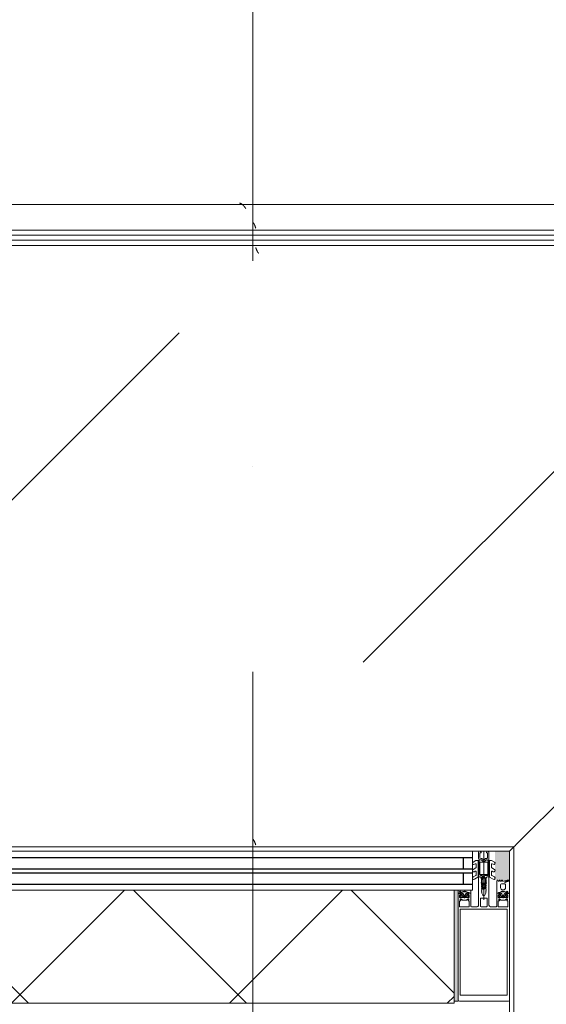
# Model space of a CAD drawing. Header units: millimetres. Extents: x -5460 to 47962, y 30005 to 103451.
# Tile 174 of 192: x 36751 to 37264, y 49682 to 50641. Entities that reach past the tile are written whole.
import ezdxf

# ---------------------------------------------------------------- set-up
doc = ezdxf.new("R2010")
doc.units = ezdxf.units.MM
doc.linetypes.add('4_ Штрихпунктир_ 10 х 2 мм', pattern=[1400, 1000, -200, 0, -200])
for name, color, linetype, lineweight in [('A-DETL-GENF-OTLN', 7, 'Continuous', 9), ('A-GLAZ-CURT-MCUT', 7, 'Continuous', 9), ('A-GLAZ-CURT-OTLN', 7, 'Continuous', 9), ('A-GLAZ-CWMG-OTLN', 7, 'Continuous', 9), ('M-EQPM-____-OTLN', 7, 'Continuous', 9), ('S-GRID-____-OTLN', 7, 'Continuous', 9)]:
    doc.layers.add(name, color=color, linetype=linetype, lineweight=lineweight)
pattern_1 = [(315, (49080, -34250), (1000, 0), [50, -1364.214]), (315, (48580, -34250), (1000, 0), [50, -1364.214]), (315, (48580, -34750), (1000, 0), [50, -1364.214]), (315, (49294.64, -34964.64), (1000, 0), [403.55, -1010.664]), (315, (48794.64, -34964.64), (1000, 0), [403.55, -1010.664]), (315, (49294.64, -34464.64), (1000, 0), [403.55, -1010.664]), (315, (48794.64, -34464.64), (1000, 0), [453.55, -960.664])]
pattern_2 = [(45, (34880, 48450), (0, 1000), [50, -1364.214]), (45, (34880, 47950), (0, 1000), [50, -1364.214]), (45, (35380, 47950), (0, 1000), [50, -1364.214]), (45, (35594.64, 48664.64), (0, 1000), [403.55, -1010.664]), (45, (35594.64, 48164.64), (0, 1000), [403.55, -1010.664]), (45, (35094.64, 48664.64), (0, 1000), [403.55, -1010.664]), (45, (35094.64, 48164.64), (0, 1000), [453.55, -960.664])]

# ---------------------------------------------------------------- blocks, each defined once
blk = doc.blocks.new('Rectangular Mullion - HI_CovCap-20mm_Mull-105mm-V506-ВКК_01_К1_З_ЭОМ_кабель_')
at = {"layer": 'A-DETL-GENF-OTLN', "color": 253, "true_color": 0xaaaaaa}
for p, q in [((-25, 144.5), (-25, 130.68)), ((23.5, 146), (-23.5, 146)), ((-25, 136), (-25, 59.4)), ((-22.9, 135.44), (-22.9, 59.4)), ((22.9, 136), (22.9, 59.4)), ((-12.6, 53.5), (-12.6, 41.4)), ((-5, 25.5), (-5, 52.5)), ((-3.2, 46.1), (-3.2, 53.5)), ((-2.7, 54), (2.7, 54)), ((3.2, 53.5), (3.2, 46.1)), ((5, 52.5), (5, 25.5)), ((12.6, 41.4), (12.6, 53.5)), ((-22.3, 40.8), (-22.9, 40.8)), ((-22.9, 40.2), (-21.62, 40.2)), ((-21.76, 44.51), (-22.58, 43.54)), ((-22.27, 39.59), (-22.55, 39.1)), ((-22.24, 46.35), (-21.18, 47.41)), ((-21.2, 42.9), (-21.2, 41.7)), ((-21.07, 39.62), (-21.08, 39.77)), ((-19.5, 43.4), (-20.7, 43.4)), ((-20.7, 41.2), (-20.42, 41.2)), ((-20.48, 39.51), (-20.66, 39.4)), ((-20.47, 47.7), (-17.13, 47.7)), ((-20.16, 41.35), (-19.24, 42.95)), ((-19.97, 39.2), (-20.02, 39.33)), ((-17.65, 44), (-19.95, 44)), ((-19.33, 39.22), (-19.48, 39.08)), ((-18.77, 39.04), (-18.85, 39.17)), ((-18.36, 42.95), (-17.44, 41.35)), ((-18.16, 39.23), (-18.26, 39.06)), ((-16.9, 43.4), (-18.1, 43.4)), ((-17.56, 39.21), (-17.67, 39.31)), ((-17.18, 41.2), (-16.9, 41.2)), ((-17.02, 39.56), (-17.07, 39.36)), ((-16.46, 39.68), (-16.59, 39.75)), ((-16.42, 47.41), (-15.36, 46.35)), ((-16.4, 41.7), (-16.4, 42.9)), ((-15.02, 43.54), (-15.84, 44.51)), ((-14.64, 40.8), (-15.29, 40.8)), ((2.7, 45.6), (-2.7, 45.6)), ((0, 47.27), (0, 0)), ((14.64, 40.8), (15.29, 40.8)), ((15.02, 43.54), (15.84, 44.51)), ((15.36, 46.35), (16.42, 47.41)), ((16.4, 41.7), (16.4, 42.9)), ((16.46, 39.68), (16.59, 39.75)), ((16.9, 43.4), (18.1, 43.4)), ((17.18, 41.2), (16.9, 41.2)), ((17.02, 39.56), (17.07, 39.36)), ((17.13, 47.7), (20.47, 47.7)), ((18.36, 42.95), (17.44, 41.35)), ((17.56, 39.21), (17.67, 39.31)), ((17.65, 44), (19.95, 44)), ((18.16, 39.23), (18.26, 39.06)), ((18.77, 39.04), (18.85, 39.17)), ((20.16, 41.35), (19.24, 42.95)), ((19.33, 39.22), (19.48, 39.08)), ((19.5, 43.4), (20.7, 43.4)), ((19.97, 39.2), (20.02, 39.33)), ((20.7, 41.2), (20.42, 41.2)), ((20.48, 39.51), (20.66, 39.4)), ((21.07, 39.62), (21.08, 39.77)), ((21.18, 47.41), (22.24, 46.35)), ((21.2, 42.9), (21.2, 41.7)), ((22.9, 40.2), (21.62, 40.2)), ((21.76, 44.51), (22.58, 43.54)), ((22.27, 39.59), (22.55, 39.1)), ((22.3, 40.8), (22.9, 40.8)), ((23.5, 40.8), (25, 40.8)), ((-2.24, 31), (-2.45, 30.87)), ((-2.45, 30.53), (-2.25, 30.41)), ((-1.89, 34.49), (-2.1, 32.75)), ((-0.87, 36.5), (-1.7, 35.06)), ((-1.33, 33.68), (-1.33, 33.78)), ((-1.25, 31.1), (0.74, 31.1)), ((-1.12, 34.47), (-0.43, 35.65)), ((-0.6, 32.5), (-0.6, 32.42)), ((0.84, 33), (-0.1, 33)), ((0.43, 35.65), (1.12, 34.47)), ((0.6, 32.3), (0.93, 32.3)), ((1.02, 31.78), (0.74, 32.06)), ((1.7, 35.06), (0.87, 36.5)), ((1.33, 33.78), (1.33, 33.68)), ((2.1, 32.75), (1.89, 34.49)), ((2.45, 30.87), (2.24, 31)), ((2.25, 30.41), (2.45, 30.53)), ((14.04, 28.99), (13.55, 28.15)), ((15.24, 28.15), (14.75, 28.99)), ((16.25, 28.99), (15.76, 28.15)), ((16.4, 35.6), (16.4, 32.6)), ((17.44, 28.15), (16.96, 28.99)), ((17.4, 31.6), (20.2, 31.6)), ((18.43, 28.95), (17.96, 28.15)), ((19.2, 37.6), (18.4, 37.6)), ((23.1, 29.29), (20.89, 30.27)), ((21.2, 32.6), (21.2, 35.6)), ((24.8, 29.2), (23.51, 29.2)), ((23.55, 28.9), (24.16, 28.9)), ((-7.75, 23.52), (-10.33, 25.01)), ((-9.07, 27.17), (-5.65, 25.19)), ((-9.07, 19.88), (-8.25, 19.41)), ((-7.5, 19.84), (-7.5, 23.08)), ((-5.4, 9.3), (-5.4, 24.76)), ((-3.5, 25), (-4.5, 25)), ((-3.9, 22), (-3.9, 11)), ((-3.4, 22.5), (3.4, 22.5)), ((-3.3, 23.5), (-1.9, 23.5)), ((-1.7, 23.7), (-1.7, 24.9)), ((-1.4, 24.49), (-1.4, 23.99)), ((-1.1, 23.82), (-0.5, 24.17)), ((0.3, 26.2), (-1.09, 26.2)), ((0.43, 25), (0.2, 25)), ((0.34, 25.28), (0.58, 25.52)), ((0.5, 24.17), (1.42, 23.63)), ((1.92, 23.5), (3.3, 23.5)), ((4.5, 25), (3.5, 25)), ((3.9, 11), (3.9, 22)), ((4.3, 22.5), (4.3, 9.4)), ((5.4, 24.76), (5.4, 9.3)), ((5.65, 25.19), (9.07, 27.17)), ((7.5, 23.08), (7.5, 19.84)), ((10.33, 25.01), (7.75, 23.52)), ((8.25, 19.41), (9.07, 19.88)), ((24.56, 28), (23.89, 28)), ((24.76, 28.3), (24.76, 28.2)), ((-7.75, 16.23), (-10.41, 17.77)), ((-7.62, 8.87), (-10.41, 10.48)), ((-9.07, 12.6), (-8.25, 12.12)), ((-7.5, 12.55), (-7.5, 15.8)), ((3.4, 10.5), (-3.4, 10.5)), ((7.5, 15.8), (7.5, 12.55)), ((10.41, 10.48), (7.62, 8.87)), ((10.41, 17.77), (7.75, 16.23)), ((8.25, 12.12), (9.07, 12.6)), ((-5.9, 8.8), (-7.37, 8.8)), ((-5, 1), (-5, 6.7)), ((-2.71, 8.4), (-4.02, 8.4)), ((-3.7, 1.7), (-3.7, 6)), ((-2.7, 7), (-2.13, 7)), ((-1.7, 9), (-2, 8.69)), ((-1.42, 7.29), (-0.71, 8.01)), ((0.71, 8.01), (1.42, 7.29)), ((2, 8.69), (1.7, 9)), ((2.13, 7), (2.7, 7)), ((3.3, 8.4), (2.71, 8.4)), ((3.7, 6), (3.7, 1.7)), ((7.37, 8.8), (5.9, 8.8))]:
    blk.add_line(p, q, dxfattribs=at)
at = {"layer": 'A-DETL-GENF-OTLN', "color": 253, "true_color": 0xaaaaaa, "flags": 128}
for points in [[(22.9, 130.68), (22.9, 140.2), (-22.9, 140.2), (-22.9, 130.68)], [(-19.05, 45.1), (-23.5, 45.1), (-23.5, 42.4), (-22.3, 42.4), (-22.3, 41.8), (-23.1, 41), (-25, 41), (-25, 57.79), (-25, 61)], [(22.9, 61), (22.9, 57.79), (22.9, 56.3), (11.2, 56.3), (-11.2, 56.3), (-22.9, 56.3), (-22.9, 57.79), (-22.9, 61)], [(-19.05, 54), (-23.5, 54), (-23.5, 48.3), (-22.3, 48.3), (-22.3, 47.7), (-22.95, 47.05)], [(-14.65, 47.05), (-15.3, 47.7), (-15.3, 48.3), (-14.1, 48.3), (-14.1, 54), (-18.55, 54)], [(-6.5, 54), (-11.2, 54), (-12.1, 54)], [(12.1, 54), (11.2, 54), (6.5, 54)], [(18.55, 54), (14.1, 54), (14.1, 48.3), (15.3, 48.3), (15.3, 47.7), (14.65, 47.05)], [(22.95, 47.05), (22.3, 47.7), (22.3, 48.3), (23.5, 48.3), (23.5, 54), (19.05, 54)], [(-23.5, 40.8), (-25, 40.8), (-25, 38)], [(-22.5, 43.09), (-22, 42.8), (-22, 42.67)], [(-13.1, 40.9), (-14.4, 40.9), (-15.3, 41.8), (-15.3, 42.4), (-14.1, 42.4), (-14.1, 45.1), (-18.55, 45.1)], [(-16.05, 40.2), (-14.75, 40.1), (-16.02, 40.1), (-16.02, 39.94)], [(-15.6, 42.67), (-15.6, 42.8), (-15.1, 43.09)], [(-12.6, 38), (-12.6, 40.8), (-13.95, 40.8)], [(-0.87, 42.8), (-2, 40.84), (-2, 39.84), (-2.5, 39.55), (-2, 39.26), (-2, 38.04), (-2.5, 37.75), (-2, 37.46), (-2, 36.24), (-2.5, 35.95), (-2, 35.66), (-2, 34.44), (-2.5, 34.15), (-2, 33.86), (-2, 32.64), (-2.5, 32.35), (-2, 32.06), (-2, 30.84), (-2.5, 30.55), (-2, 30.26), (-2, 29.04), (-2.5, 28.75), (-2, 28.46), (-2, 27.24), (-2.5, 26.95), (-2.5, 26)], [(2.5, 26), (2, 26.29), (2, 27.51), (2.5, 27.8), (2, 28.09), (2, 29.31), (2.5, 29.6), (2, 29.89), (2, 31.11), (2.5, 31.4), (2, 31.69), (2, 32.91), (2.5, 33.2), (2, 33.49), (2, 34.71), (2.5, 35), (2, 35.29), (2, 36.51), (2.5, 36.8), (2, 37.09), (2, 38.31), (2.5, 38.6), (2, 38.89), (2, 40.84), (0.87, 42.8)], [(13.03, 28.15), (12.6, 28.9), (12.6, 40.8), (13.95, 40.8)], [(18.55, 45.1), (14.1, 45.1), (14.1, 42.4), (15.3, 42.4), (15.3, 41.8), (14.4, 40.9), (13.1, 40.9)], [(16.05, 40.2), (14.75, 40.1), (16.02, 40.1), (16.02, 39.94)], [(15.6, 42.67), (15.6, 42.8), (15.1, 43.09)], [(25, 41), (23.1, 41), (22.3, 41.8), (22.3, 42.4), (23.5, 42.4), (23.5, 45.1), (19.05, 45.1)], [(22.5, 43.09), (22, 42.8), (22, 42.67)], [(-0.35, 31.99), (0.1, 31.73), (-1.23, 31.6)], [(0.4, 31.8), (0.4, 31.9), (0.4, 32.1)], [(-3.41, 25), (-5, 25), (-5, 9.1)], [(-4.51, 8.95), (-4.3, 11), (-4.3, 22.5)], [(-1.55, 25.25), (-1.17, 25.64), (-0.2, 25.7), (-0.42, 25.6), (-1.25, 24.85)], [(-0.1, 25.3), (-0.1, 25.4), (0, 25.42)], [(5, 1), (5, 25), (3.41, 25)], [(-2.65, 1), (-2.65, 1.4), (-3.4, 1.4)], [(3.4, 1.4), (2.65, 1.4), (2.65, 1)]]:
    blk.add_lwpolyline(points, dxfattribs=at)
blk.add_lwpolyline([(0, 37), (0, 35.9)], close=True, dxfattribs=at)
at = {"layer": 'A-DETL-GENF-OTLN', "color": 253, "true_color": 0xaaaaaa}
for centre, radius, start, end in [((-23.5, 144.5), 1.5, 90, 180), ((23.5, 144.5), 1.5, 360, 90), ((-18.8, 53.94), 0.256, 12.68038, 167.31962), ((-12.1, 53.5), 0.5, 90, 180), ((-6.5, 52.5), 1.5, 360, 90), ((-2.7, 53.5), 0.5, 90, 180), ((2.7, 53.5), 0.5, 0, 90), ((6.5, 52.5), 1.5, 90, 180), ((12.1, 53.5), 0.5, 0, 90), ((18.8, 53.94), 0.256, 12.68038, 167.31962), ((-22.9, 39.55), 0.65, 90, 270), ((-23.2, 40.8), 0.3, 180, 0), ((-22.59, 46.7), 0.5, 135, 315), ((-22.9, 39.3), 0.4, 269.99999, 330.00626), ((-22.35, 43.35), 0.3, 140.01031, 239.99507), ((-22.3, 41.1), 0.3, 270.90521, 359.98148), ((-21.41, 39.09), 1, 90.82716, 149.99773), ((-18.96, 41.89), 3.14, 165.49788, 194.50212), ((-21.15, 44), 0.8, 22.61561, 140.00332), ((-21.62, 39.7), 0.5, 54.92212, 90), ((-21.42, 39.75), 0.339, 3.00251, 90.82171), ((-18.8, 43.71), 4.4, 234.92212, 305.84121), ((-20.7, 42.9), 0.5, 89.98992, 180.01008), ((-20.7, 41.7), 0.5, 179.98974, 270.01026), ((-20.47, 46.7), 1, 90, 135), ((-20.8, 39.64), 0.272, 183.0147, 299.98901), ((-20.32, 39.23), 0.316, 18.00331, 119.99297), ((-20.42, 41.5), 0.3, 269.98791, 330.00644), ((-19.95, 44.5), 0.5, 202.62239, 269.99966), ((-19.69, 39.29), 0.3, 197.9991, 314.99946), ((-19.5, 43.1), 0.3, 329.99756, 90.00642), ((-19.11, 38.99), 0.316, 32.98956, 135.00901), ((-18.8, 45.04), 0.256, 12.68038, 167.31962), ((-18.52, 39.21), 0.3, 213.00146, 329.99975), ((-18.1, 43.1), 0.3, 89.99872, 209.99731), ((-17.88, 39.07), 0.316, 48.00262, 149.99741), ((-17.65, 44.5), 0.5, 269.99881, 337.37914), ((-17.36, 39.43), 0.3, 227.99716, 345.00452), ((-17.18, 41.5), 0.3, 209.995, 270.01065), ((-16.45, 44), 0.8, 40.00306, 157.37723), ((-17.13, 46.7), 1, 45, 90), ((-16.73, 39.48), 0.3, 63.00317, 164.99853), ((-16.9, 42.9), 0.5, 0.00918, 89.99082), ((-16.9, 41.7), 0.5, 270.00904, 359.99096), ((-16.32, 39.94), 0.3, 243.00899, 359.98883), ((-16.05, 39.9), 0.3, 90, 125.84121), ((-18.64, 41.89), 3.14, 346.80247, 14.483), ((-15.29, 41.1), 0.3, 166.80247, 270), ((-15.01, 46.7), 0.5, 225, 45), ((-15.25, 43.35), 0.3, 299.99829, 40.01132), ((-14.83, 40.53), 0.33, 270.00002, 54.90994), ((-14.75, 40.6), 0.5, 269.99115, 352.82633), ((-13.95, 40.5), 0.3, 90.00299, 172.8115), ((-13.1, 41.4), 0.5, 270, 0), ((-2.7, 46.1), 0.5, 180, 270), ((0, 42.3), 1, 30, 150), ((2.7, 46.1), 0.5, 270, 0), ((13.1, 41.4), 0.5, 180, 270), ((13.95, 40.5), 0.3, 7.1885, 89.99701), ((14.75, 40.6), 0.5, 187.17367, 270.00885), ((14.83, 40.53), 0.33, 125.09006, 269.99998), ((15.01, 46.7), 0.5, 135, 315), ((15.25, 43.35), 0.3, 139.98868, 240.00171), ((15.29, 41.1), 0.3, 270, 13.19753), ((18.64, 41.89), 3.14, 165.517, 193.19753), ((16.45, 44), 0.8, 22.62277, 139.99694), ((16.32, 39.94), 0.3, 180.01117, 296.99101), ((16.05, 39.9), 0.3, 54.15879, 90), ((18.8, 43.71), 4.4, 234.15879, 305.07788), ((16.9, 42.9), 0.5, 90.00918, 179.99082), ((16.9, 41.7), 0.5, 180.00904, 269.99096), ((17.13, 46.7), 1, 90, 135), ((16.73, 39.48), 0.3, 15.00147, 116.99683), ((17.36, 39.43), 0.3, 194.99548, 312.00284), ((17.18, 41.5), 0.3, 269.98935, 330.005), ((17.65, 44.5), 0.5, 202.62086, 270.00119), ((17.88, 39.07), 0.316, 30.00259, 131.99738), ((18.1, 43.1), 0.3, 330.00269, 90.00128), ((18.52, 39.21), 0.3, 210.00025, 326.99854), ((18.8, 45.04), 0.256, 12.68038, 167.31962), ((19.11, 38.99), 0.316, 44.99099, 147.01044), ((19.5, 43.1), 0.3, 89.99358, 210.00244), ((19.69, 39.29), 0.3, 225.00054, 342.0009), ((19.95, 44.5), 0.5, 270.00034, 337.37761), ((20.32, 39.23), 0.316, 60.00703, 161.99669), ((20.42, 41.5), 0.3, 209.99356, 270.01209), ((21.15, 44), 0.8, 39.99668, 157.38439), ((20.47, 46.7), 1, 45, 90), ((20.8, 39.64), 0.272, 240.01099, 356.9853), ((20.7, 42.9), 0.5, 359.98992, 90.01008), ((20.7, 41.7), 0.5, 269.98974, 0.01026), ((21.42, 39.75), 0.339, 89.17829, 176.99749), ((21.62, 39.7), 0.5, 90, 125.07788), ((21.41, 39.09), 1, 30.00227, 89.17284), ((18.96, 41.89), 3.14, 345.49788, 14.50212), ((22.3, 41.1), 0.3, 180.01852, 269.09479), ((22.59, 46.7), 0.5, 225, 45), ((22.35, 43.35), 0.3, 300.00493, 39.98969), ((22.9, 39.3), 0.4, 209.99374, 270.00001), ((23.2, 40.8), 0.3, 180, 0), ((22.9, 39.55), 0.65, 270, 90), ((-2.35, 30.7), 0.2, 120, 240), ((17.75, 30.31), 20, 179.72362, 190.22002), ((17.75, 30.31), 20, 173, 178.04971), ((-0.4, 34.31), 1.5, 150, 173), ((-1.25, 30.9), 0.2, 90, 179.3132), ((46.55, 30.33), 48, 179.3132, 184.71248), ((46.55, 30.33), 48, 176, 178.23414), ((-1.23, 31.8), 0.2, 178.23414, 270), ((0.27, 33.67), 1.6, 150, 176), ((0, 36), 1, 90.02865, 150), ((-0.1, 32.5), 0.5, 90, 180), ((-0.1, 32.42), 0.5, 180, 240), ((0, 35.4), 0.5, 90.0573, 150), ((0, 36), 1, 30, 89.97135), ((0, 35.4), 0.5, 30, 89.9427), ((0.2, 31.9), 0.2, 240, 0), ((0.2, 31.8), 0.2, 270, 0), ((0.6, 32.1), 0.2, 90, 180), ((0.6, 31.92), 0.2, 45, 180), ((0.74, 31.5), 0.4, 270, 45), ((0.84, 33.5), 0.5, 270, 3.83017), ((0.93, 31.8), 0.5, 1.77701, 90), ((-0.27, 33.67), 1.6, 4, 30), ((-46.55, 30.33), 48, 354.4962, 1.77701), ((-46.55, 30.33), 48, 3.83017, 4), ((0.4, 34.31), 1.5, 7, 30), ((-17.75, 30.31), 20, 349.77998, 0.27638), ((-17.75, 30.31), 20, 1.95029, 7), ((2.35, 30.7), 0.2, 300, 60), ((14.4, 28.79), 0.41, 30.00523, 149.99477), ((16.6, 28.79), 0.41, 29.9985, 150.0015), ((18.4, 35.6), 2, 90.00207, 179.99793), ((17.4, 32.6), 1, 180.00127, 269.99873), ((18.86, 28.68), 0.51, 63.33857, 148.19306), ((23.89, 38.7), 10.7, 243.33981, 269.99936), ((19.2, 35.6), 2, 359.99744, 90.00256), ((20.2, 32.6), 1, 269.99283, 0.00717), ((20.75, 29.95), 0.35, 66.00158, 241.92521), ((23.55, 35.2), 6.3, 241.92787, 269.99964), ((23.51, 30.2), 1, 246.00621, 269.99547), ((24.16, 28.3), 0.6, 359.98764, 90.01018), ((24.8, 29.4), 0.2, 270.00393, 359.99169), ((-9.81, 18.81), 1.2, 150, 240), ((-9.68, 26.13), 1.3, 154.41173, 240), ((-9.72, 26.04), 1.3, 60, 150), ((-9.72, 18.76), 1.3, 60, 150), ((-8, 19.84), 0.5, 240, 0), ((-8, 23.08), 0.5, 360, 60), ((-5.9, 24.76), 0.5, 360, 60), ((-4.5, 25.5), 0.5, 180, 270), ((-3.3, 22.5), 1, 90, 180), ((-3.4, 22), 0.5, 90, 180), ((-3.5, 26), 1, 270, 0), ((-3.41, 26.5), 1.5, 270, 10.22002), ((-1.9, 23.7), 0.2, 270, 0), ((-1.2, 24.9), 0.5, 135, 180), ((-0.9, 24.49), 0.5, 135, 180), ((-1.2, 23.99), 0.2, 180, 300), ((-1.09, 26.4), 0.2, 184.71248, 270), ((-1.02, 25.5), 0.2, 90, 135), ((-0.42, 25.4), 0.2, 90, 135), ((0, 23.3), 1, 60, 120), ((-0.3, 25.4), 0.2, 360, 90), ((-0.2, 25.5), 0.2, 360, 90), ((0.2, 25.3), 0.3, 180, 270), ((0.2, 25.42), 0.2, 180, 315), ((0.3, 25.8), 0.4, 315, 90), ((0.43, 25.8), 0.8, 270, 354.4962), ((1.92, 24.5), 1, 240, 270), ((3.41, 26.5), 1.5, 169.77998, 270), ((3.5, 26), 1, 180, 270), ((3.3, 22.5), 1, 360, 90), ((3.4, 22), 0.5, 360, 90), ((4.5, 25.5), 0.5, 270, 360), ((5.9, 24.76), 0.5, 120, 180), ((8, 23.08), 0.5, 120, 180), ((8, 19.84), 0.5, 180, 300), ((9.72, 26.04), 1.3, 30, 120), ((9.72, 18.76), 1.3, 30, 120), ((9.68, 26.13), 1.3, 300, 25.58827), ((9.81, 18.81), 1.2, 300, 30), ((13.29, 28.3), 0.3, 209.9964, 330.0036), ((15.5, 28.3), 0.3, 209.9964, 330.0036), ((17.7, 28.3), 0.3, 209.9964, 330.0036), ((24.56, 28.2), 0.2, 269.97732, 0.03798), ((-9.81, 11.52), 1.2, 150, 240), ((-9.72, 11.47), 1.3, 60, 150), ((-8, 12.55), 0.5, 240, 0), ((-8, 15.8), 0.5, 360, 60), ((-3.4, 11), 0.5, 180, 270), ((0, 7.3), 2.4, 45, 135), ((3.4, 11), 0.5, 270, 0), ((8, 15.8), 0.5, 120, 180), ((8, 12.55), 0.5, 180, 300), ((9.72, 11.47), 1.3, 30, 120), ((9.81, 11.52), 1.2, 300, 30), ((-7.37, 9.3), 0.5, 240, 270), ((-5.9, 9.3), 0.5, 270, 0), ((-4, 9.1), 1, 180, 216.8699), ((-4, 6.7), 1, 143.1301, 180), ((-4, 1), 1, 180, 270), ((-5.6, 7.9), 1, 323.1301, 36.8699), ((-4.02, 8.9), 0.5, 174, 270), ((-2.7, 6), 1, 90, 180), ((-3.4, 1.7), 0.3, 180, 270), ((-3.65, 1), 1, 270, 0), ((-2.71, 9.4), 1, 270, 315), ((-2.13, 8), 1, 270, 315), ((0, 7.3), 1, 45, 135), ((2.13, 8), 1, 225, 270), ((2.71, 9.4), 1, 225, 270), ((3.65, 1), 1, 180, 270), ((2.7, 6), 1, 360, 90), ((3.3, 9.4), 1, 270, 0), ((3.4, 1.7), 0.3, 270, 0), ((4, 1), 1, 270, 0), ((5.9, 9.3), 0.5, 180, 270), ((7.37, 9.3), 0.5, 270, 300)]:
    blk.add_arc(centre, radius, start, end, dxfattribs=at)
blk = doc.blocks.new('УТ_Низ пояса - Тип 1-10100381-ВКК_01_К1_З_ЭОМ_кабель_')
at = {"layer": 'M-EQPM-____-OTLN', "true_color": 0xffffff}
h = blk.add_hatch(dxfattribs=at)
h.set_pattern_fill('FP_162', style=0, pattern_type=2)
h.set_pattern_definition(pattern_1)
h.paths.add_polyline_path([(1230, 243.57), (1230, 588), (42, 588), (624.19, 6.26), (1230, 6.26)])
h = blk.add_hatch(dxfattribs=at)
h.set_pattern_fill('FP_162', style=0, pattern_type=2)
h.set_pattern_definition(pattern_1)
h.paths.add_polyline_path([(1230, 0), (1230, 4.26), (625.74, 4.26), (630, 0), (726.04, 0)])
at = {"layer": 'M-EQPM-____-OTLN', "color": 253, "true_color": 0xaaaaaa}
for p, q in [((42, 588), (623.74, 6.26)), ((625.74, 4.26), (1230, 4.26)), ((625.74, 4.26), (630, 0)), ((630, 0), (1230, 0))]:
    blk.add_line(p, q, dxfattribs=at)
at = {"layer": 'M-EQPM-____-OTLN', "color": 253, "true_color": 0xaaaaaa, "flags": 128}
blk.add_lwpolyline([(623.74, 6.26), (624.19, 5.81), (624.61, 5.39), (624.99, 5.01), (625.31, 4.69), (625.55, 4.45), (625.69, 4.31), (625.74, 4.26)], dxfattribs=at)
blk = doc.blocks.new('FP_539-ВКК_01_К1_З_ЭОМ_кабель_')
at = {"layer": 'M-EQPM-____-OTLN', "color": 7, "true_color": 0xffffff}
for p, q in [((877.04, -607), (877.09, -607.14)), ((877.09, -607.14), (877.14, -607.27)), ((877.14, -607.27), (877.19, -607.41)), ((877.19, -607.41), (877.24, -607.54)), ((877.24, -607.54), (877.29, -607.68)), ((877.29, -607.68), (877.34, -607.81)), ((877.34, -607.81), (877.38, -607.95)), ((877.38, -607.95), (877.43, -608.08)), ((877.43, -608.08), (877.48, -608.21)), ((877.48, -608.21), (877.53, -608.34)), ((877.53, -608.34), (877.58, -608.47)), ((877.58, -608.47), (877.63, -608.61)), ((877.63, -608.61), (877.68, -608.73)), ((877.68, -608.73), (877.73, -608.86)), ((877.73, -608.86), (877.78, -608.99)), ((877.78, -608.99), (877.83, -609.12)), ((877.83, -609.12), (877.88, -609.24)), ((877.88, -609.24), (877.93, -609.36)), ((877.93, -609.36), (877.98, -609.49)), ((877.98, -609.49), (878.02, -609.61)), ((878.02, -609.61), (878.07, -609.72)), ((878.07, -609.72), (878.12, -609.84)), ((878.12, -609.84), (878.17, -609.96)), ((878.17, -609.96), (878.22, -610.07)), ((878.22, -610.07), (878.27, -610.18)), ((878.27, -610.18), (878.32, -610.29)), ((878.32, -610.29), (878.37, -610.4)), ((878.37, -610.4), (878.42, -610.51)), ((878.42, -610.51), (878.47, -610.61)), ((878.47, -610.61), (878.52, -610.71)), ((878.52, -610.71), (878.57, -610.81)), ((878.57, -610.81), (878.62, -610.91)), ((878.62, -610.91), (878.66, -611)), ((878.66, -611), (878.71, -611.09)), ((878.71, -611.09), (878.76, -611.18)), ((878.76, -611.18), (878.81, -611.27)), ((878.81, -611.27), (878.86, -611.36)), ((878.86, -611.36), (878.91, -611.44)), ((878.91, -611.44), (878.96, -611.52)), ((878.96, -611.52), (879.01, -611.59)), ((879.01, -611.59), (879.06, -611.67)), ((879.06, -611.67), (879.11, -611.74)), ((879.11, -611.74), (879.16, -611.81)), ((879.16, -611.81), (879.21, -611.87)), ((879.21, -611.87), (879.26, -611.93)), ((879.26, -611.93), (879.3, -611.99)), ((879.3, -611.99), (879.35, -612.05)), ((879.35, -612.05), (879.4, -612.1)), ((879.4, -612.1), (879.45, -612.15)), ((879.45, -612.15), (879.5, -612.2)), ((879.5, -612.2), (879.55, -612.24)), ((879.55, -612.24), (879.6, -612.28)), ((879.6, -612.28), (879.65, -612.32)), ((879.65, -612.32), (879.7, -612.35)), ((879.7, -612.35), (879.75, -612.38)), ((879.75, -612.38), (879.8, -612.41)), ((879.8, -612.41), (879.85, -612.44)), ((879.85, -612.44), (879.9, -612.46)), ((879.9, -612.46), (879.94, -612.48)), ((879.94, -612.48), (879.99, -612.49)), ((880, -612.49), (880.05, -612.5)), ((880.05, -612.5), (880.09, -612.51)), ((880.09, -612.51), (880.14, -612.51))]:
    blk.add_line(p, q, dxfattribs=at)
blk = doc.blocks.new('FP_540-ВКК_01_К1_З_ЭОМ_кабель_')
at = {"layer": 'M-EQPM-____-OTLN', "color": 7, "true_color": 0xffffff}
for p, q in [((886.65, -626), (886.74, -626.13)), ((886.74, -626.13), (886.84, -626.25)), ((886.84, -626.25), (886.94, -626.38)), ((886.94, -626.38), (887.03, -626.5)), ((887.03, -626.5), (887.13, -626.63)), ((887.13, -626.63), (887.23, -626.75)), ((887.23, -626.75), (887.33, -626.88)), ((887.33, -626.88), (887.42, -627)), ((887.42, -627), (887.52, -627.13)), ((887.52, -627.13), (887.62, -627.25)), ((887.62, -627.25), (887.72, -627.37)), ((887.72, -627.37), (887.81, -627.49)), ((887.81, -627.49), (887.91, -627.61)), ((887.91, -627.61), (888.01, -627.73)), ((888.01, -627.73), (888.11, -627.85)), ((888.11, -627.85), (888.2, -627.96)), ((888.2, -627.96), (888.3, -628.08)), ((888.3, -628.08), (888.4, -628.19)), ((888.4, -628.19), (888.5, -628.31)), ((888.5, -628.31), (888.59, -628.42)), ((888.59, -628.42), (888.69, -628.53)), ((888.69, -628.53), (888.79, -628.64)), ((888.79, -628.64), (888.88, -628.75)), ((888.88, -628.75), (888.98, -628.85)), ((888.98, -628.85), (889.08, -628.95)), ((889.08, -628.95), (889.18, -629.06)), ((889.18, -629.06), (889.27, -629.16)), ((889.27, -629.16), (889.37, -629.26)), ((889.37, -629.26), (889.47, -629.35)), ((889.47, -629.35), (889.57, -629.45)), ((889.57, -629.45), (889.66, -629.54)), ((889.66, -629.54), (889.76, -629.63)), ((889.76, -629.63), (889.86, -629.72)), ((889.86, -629.72), (889.96, -629.81)), ((889.96, -629.81), (890.05, -629.89)), ((890.05, -629.89), (890.15, -629.97)), ((890.15, -629.97), (890.25, -630.05)), ((890.25, -630.05), (890.34, -630.13)), ((890.34, -630.13), (890.44, -630.2)), ((890.44, -630.2), (890.54, -630.27)), ((890.54, -630.27), (890.64, -630.34)), ((890.64, -630.34), (890.73, -630.41)), ((890.73, -630.41), (890.83, -630.47)), ((890.83, -630.47), (890.93, -630.54)), ((890.93, -630.54), (891.03, -630.59)), ((891.03, -630.59), (891.12, -630.65)), ((891.12, -630.65), (891.22, -630.7)), ((891.22, -630.7), (891.32, -630.75)), ((891.32, -630.75), (891.42, -630.8)), ((891.42, -630.8), (891.51, -630.85)), ((891.51, -630.85), (891.61, -630.89)), ((891.61, -630.89), (891.71, -630.93)), ((891.71, -630.93), (891.81, -630.96)), ((891.81, -630.96), (891.9, -631)), ((891.9, -631), (892, -631.03)), ((892, -631.03), (892.1, -631.06)), ((892.1, -631.06), (892.19, -631.08)), ((892.19, -631.08), (892.29, -631.1)), ((892.29, -631.1), (892.39, -631.12)), ((892.39, -631.12), (892.49, -631.14)), ((892.49, -631.14), (892.58, -631.15)), ((892.58, -631.15), (892.68, -631.16)), ((892.68, -631.16), (892.78, -631.16))]:
    blk.add_line(p, q, dxfattribs=at)
blk = doc.blocks.new('УТ1_Перед пояса - Тип 1-10236786-ВКК_01_К1_З_ЭОМ_кабель_')
at = {"layer": 'M-EQPM-____-OTLN', "true_color": 0xffffff}
h = blk.add_hatch(dxfattribs=at)
h.set_pattern_fill('FP_164', style=0, pattern_type=2)
h.set_pattern_definition(pattern_2)
h.paths.add_polyline_path([(53.98, -600), (0, -600), (0, -605), (1619.98, -605), (1619.98, -600), (220.21, -600)])
h = blk.add_hatch(dxfattribs=at)
h.set_pattern_fill('FP_164', style=0, pattern_type=2)
h.set_pattern_definition(pattern_2)
h.paths.add_polyline_path([(718.87, -607), (30, -607), (30, -626), (1619.98, -626), (1619.98, -607), (885.1, -607)])
h.paths.add_polyline_path([(0, -607), (0, -626), (23, -626), (23, -607)])
at = {"layer": 'M-EQPM-____-OTLN', "color": 253, "true_color": 0xaaaaaa}
for p, q in [((1619.98, -600), (0, -600)), ((1619.98, -605), (0, -605)), ((1619.98, -630), (30, -630))]:
    blk.add_line(p, q, dxfattribs=at)
for name in ['FP_539-ВКК_01_К1_З_ЭОМ_кабель_', 'FP_540-ВКК_01_К1_З_ЭОМ_кабель_']:
    blk.add_blockref(name, (0, 0), dxfattribs=at)
blk = doc.blocks.new('FP_541-ВКК_01_К1_З_ЭОМ_кабель_')
at = {"layer": 'M-EQPM-____-OTLN', "color": 7, "true_color": 0xffffff}
for p, q in [((873.93, -582.49), (873.98, -582.49)), ((873.98, -582.49), (874.03, -582.5)), ((874.03, -582.5), (874.08, -582.51)), ((874.08, -582.51), (874.12, -582.53)), ((874.12, -582.53), (874.17, -582.55)), ((874.17, -582.55), (874.22, -582.57)), ((874.22, -582.57), (874.27, -582.59)), ((874.27, -582.59), (874.32, -582.62)), ((874.32, -582.62), (874.37, -582.65)), ((874.37, -582.65), (874.42, -582.69)), ((874.42, -582.69), (874.47, -582.72)), ((874.47, -582.72), (874.52, -582.76)), ((874.52, -582.76), (874.57, -582.81)), ((874.57, -582.81), (874.62, -582.86)), ((874.62, -582.86), (874.66, -582.91)), ((874.66, -582.91), (874.71, -582.96)), ((874.71, -582.96), (874.76, -583.02)), ((874.76, -583.02), (874.81, -583.07)), ((874.81, -583.07), (874.86, -583.14)), ((874.86, -583.14), (874.91, -583.2)), ((874.91, -583.2), (874.96, -583.27)), ((874.96, -583.27), (875.01, -583.34)), ((875.01, -583.34), (875.06, -583.42)), ((875.06, -583.42), (875.11, -583.49)), ((875.11, -583.49), (875.16, -583.57)), ((875.16, -583.57), (875.2, -583.65)), ((875.2, -583.65), (875.25, -583.74)), ((875.25, -583.74), (875.3, -583.82)), ((875.3, -583.82), (875.35, -583.91)), ((875.35, -583.91), (875.4, -584.01)), ((875.4, -584.01), (875.45, -584.1)), ((875.45, -584.1), (875.5, -584.2)), ((875.5, -584.2), (875.55, -584.3)), ((875.55, -584.3), (875.6, -584.4)), ((875.6, -584.4), (875.65, -584.5)), ((875.65, -584.5), (875.7, -584.61)), ((875.7, -584.61), (875.74, -584.72)), ((875.74, -584.72), (875.79, -584.82)), ((875.79, -584.82), (875.84, -584.94)), ((875.84, -584.94), (875.89, -585.05)), ((875.89, -585.05), (875.94, -585.17)), ((875.94, -585.17), (875.99, -585.28)), ((875.99, -585.28), (876.04, -585.4)), ((876.04, -585.4), (876.09, -585.52)), ((876.09, -585.52), (876.14, -585.64)), ((876.14, -585.64), (876.19, -585.77)), ((876.19, -585.77), (876.24, -585.89)), ((876.24, -585.89), (876.28, -586.02)), ((876.28, -586.02), (876.33, -586.14)), ((876.33, -586.14), (876.38, -586.27)), ((876.38, -586.27), (876.43, -586.4)), ((876.43, -586.4), (876.48, -586.53)), ((876.48, -586.53), (876.53, -586.66)), ((876.53, -586.66), (876.58, -586.79)), ((876.58, -586.79), (876.63, -586.92)), ((876.63, -586.92), (876.68, -587.06)), ((876.68, -587.06), (876.73, -587.19)), ((876.73, -587.19), (876.78, -587.33)), ((876.78, -587.33), (876.82, -587.46)), ((876.82, -587.46), (876.87, -587.59)), ((876.87, -587.59), (876.92, -587.73)), ((876.92, -587.73), (876.97, -587.86)), ((876.97, -587.86), (877.02, -588))]:
    blk.add_line(p, q, dxfattribs=at)
blk = doc.blocks.new('FP_542-ВКК_01_К1_З_ЭОМ_кабель_')
at = {"layer": 'M-EQPM-____-OTLN', "color": 7, "true_color": 0xffffff}
for p, q in [((877.02, -6.26), (877.07, -6.39)), ((877.07, -6.39), (877.12, -6.52)), ((877.12, -6.52), (877.17, -6.66)), ((877.17, -6.66), (877.22, -6.79)), ((877.22, -6.79), (877.27, -6.93)), ((877.27, -6.93), (877.31, -7.06)), ((877.31, -7.06), (877.36, -7.19)), ((877.36, -7.19), (877.41, -7.32)), ((877.41, -7.32), (877.46, -7.46)), ((877.46, -7.46), (877.51, -7.59)), ((877.51, -7.59), (877.56, -7.72)), ((877.56, -7.72), (877.61, -7.84)), ((877.61, -7.84), (877.66, -7.97)), ((877.66, -7.97), (877.7, -8.1)), ((877.7, -8.1), (877.75, -8.23)), ((877.75, -8.23), (877.8, -8.35)), ((877.8, -8.35), (877.85, -8.47)), ((877.85, -8.47), (877.9, -8.6)), ((877.9, -8.6), (877.95, -8.72)), ((877.95, -8.72), (878, -8.84)), ((878, -8.84), (878.05, -8.95)), ((878.05, -8.95), (878.09, -9.07)), ((878.09, -9.07), (878.14, -9.19)), ((878.14, -9.19), (878.19, -9.3)), ((878.19, -9.3), (878.24, -9.41)), ((878.24, -9.41), (878.29, -9.52)), ((878.29, -9.52), (878.34, -9.63)), ((1377.02, -6.26), (1377.07, -6.39)), ((1377.07, -6.39), (1377.12, -6.52)), ((1377.12, -6.52), (1377.17, -6.66)), ((1377.17, -6.66), (1377.22, -6.79)), ((1377.22, -6.79), (1377.27, -6.93)), ((1377.27, -6.93), (1377.31, -7.06)), ((1377.31, -7.06), (1377.36, -7.19)), ((1377.36, -7.19), (1377.41, -7.32)), ((1377.41, -7.32), (1377.46, -7.46)), ((1377.46, -7.46), (1377.51, -7.59)), ((1377.51, -7.59), (1377.56, -7.72)), ((1377.56, -7.72), (1377.61, -7.84)), ((1377.61, -7.84), (1377.66, -7.97)), ((1377.66, -7.97), (1377.7, -8.1)), ((1377.7, -8.1), (1377.75, -8.23)), ((1377.75, -8.23), (1377.8, -8.35)), ((1377.8, -8.35), (1377.85, -8.47)), ((1377.85, -8.47), (1377.9, -8.6)), ((1377.9, -8.6), (1377.95, -8.72)), ((1377.95, -8.72), (1378, -8.84)), ((1378, -8.84), (1378.05, -8.95)), ((1378.05, -8.95), (1378.09, -9.07)), ((1378.09, -9.07), (1378.14, -9.19)), ((1378.14, -9.19), (1378.19, -9.3)), ((1378.19, -9.3), (1378.24, -9.41)), ((1378.24, -9.41), (1378.29, -9.52)), ((1378.29, -9.52), (1378.34, -9.63)), ((878.34, -9.63), (878.39, -9.73)), ((878.39, -9.73), (878.43, -9.83)), ((878.43, -9.83), (878.48, -9.94)), ((878.48, -9.94), (878.53, -10.03)), ((878.53, -10.03), (878.58, -10.13)), ((878.58, -10.13), (878.63, -10.23)), ((878.63, -10.23), (878.68, -10.32)), ((878.68, -10.32), (878.73, -10.41)), ((878.73, -10.41), (878.78, -10.49)), ((878.78, -10.49), (878.82, -10.58)), ((878.82, -10.58), (878.87, -10.66)), ((878.87, -10.66), (878.92, -10.74)), ((878.92, -10.74), (878.97, -10.82)), ((878.97, -10.82), (879.02, -10.89)), ((879.02, -10.89), (879.07, -10.96)), ((879.07, -10.96), (879.12, -11.03)), ((879.12, -11.03), (879.17, -11.1)), ((879.17, -11.1), (879.21, -11.16)), ((879.21, -11.16), (879.26, -11.22)), ((879.26, -11.22), (879.31, -11.28)), ((879.31, -11.28), (879.36, -11.33)), ((879.36, -11.33), (879.41, -11.38)), ((879.41, -11.38), (879.46, -11.43)), ((879.46, -11.43), (879.51, -11.48)), ((879.51, -11.48), (879.56, -11.52)), ((879.56, -11.52), (879.6, -11.56)), ((879.6, -11.56), (879.65, -11.59)), ((879.65, -11.59), (879.7, -11.62)), ((879.7, -11.62), (879.75, -11.65)), ((879.75, -11.65), (879.8, -11.68)), ((879.8, -11.68), (879.85, -11.7)), ((879.85, -11.7), (879.9, -11.72)), ((879.9, -11.72), (879.94, -11.74)), ((879.94, -11.74), (879.99, -11.75)), ((880, -11.75), (880.04, -11.76)), ((880.04, -11.76), (880.08, -11.77)), ((880.08, -11.77), (880.12, -11.77)), ((1378.34, -9.63), (1378.39, -9.73)), ((1378.39, -9.73), (1378.43, -9.83)), ((1378.43, -9.83), (1378.48, -9.94)), ((1378.48, -9.94), (1378.53, -10.03)), ((1378.53, -10.03), (1378.58, -10.13)), ((1378.58, -10.13), (1378.63, -10.23)), ((1378.63, -10.23), (1378.68, -10.32)), ((1378.68, -10.32), (1378.73, -10.41)), ((1378.73, -10.41), (1378.78, -10.49)), ((1378.78, -10.49), (1378.82, -10.58)), ((1378.82, -10.58), (1378.87, -10.66)), ((1378.87, -10.66), (1378.92, -10.74)), ((1378.92, -10.74), (1378.97, -10.82)), ((1378.97, -10.82), (1379.02, -10.89)), ((1379.02, -10.89), (1379.07, -10.96)), ((1379.07, -10.96), (1379.12, -11.03)), ((1379.12, -11.03), (1379.17, -11.1)), ((1379.17, -11.1), (1379.21, -11.16)), ((1379.21, -11.16), (1379.26, -11.22)), ((1379.26, -11.22), (1379.31, -11.28)), ((1379.31, -11.28), (1379.36, -11.33)), ((1379.36, -11.33), (1379.41, -11.38)), ((1379.41, -11.38), (1379.46, -11.43)), ((1379.46, -11.43), (1379.51, -11.48)), ((1379.51, -11.48), (1379.56, -11.52)), ((1379.56, -11.52), (1379.6, -11.56)), ((1379.6, -11.56), (1379.65, -11.59)), ((1379.65, -11.59), (1379.7, -11.62)), ((1379.7, -11.62), (1379.75, -11.65)), ((1379.75, -11.65), (1379.8, -11.68)), ((1379.8, -11.68), (1379.85, -11.7)), ((1379.85, -11.7), (1379.9, -11.72)), ((1379.9, -11.72), (1379.94, -11.74)), ((1379.94, -11.74), (1379.99, -11.75)), ((1380, -11.75), (1380.04, -11.76)), ((1380.04, -11.76), (1380.08, -11.77)), ((1380.08, -11.77), (1380.12, -11.77))]:
    blk.add_line(p, q, dxfattribs=at)
blk = doc.blocks.new('УТ_Низ пояса - Тип 1-10100343-ВКК_01_К1_З_ЭОМ_кабель_')
at = {"layer": 'M-EQPM-____-OTLN', "true_color": 0xffffff}
h = blk.add_hatch(dxfattribs=at)
h.set_pattern_fill('FP_164', style=0, pattern_type=2)
h.set_pattern_definition(pattern_2)
h.paths.add_polyline_path([(1549.99, -6.26), (623.74, -6.26), (42, -588), (1619.98, -588), (1619.98, -6.26)])
h = blk.add_hatch(dxfattribs=at)
h.set_pattern_fill('FP_164', style=0, pattern_type=2)
h.set_pattern_definition(pattern_2)
h.paths.add_polyline_path([(53.98, -590), (40, -590), (35, -595), (1619.98, -595), (1619.98, -590), (220.21, -590)])
at = {"layer": 'M-EQPM-____-OTLN', "color": 253, "true_color": 0xaaaaaa}
for p, q in [((630, 0), (625.74, -4.26)), ((1619.98, 0), (630, 0)), ((623.74, -6.26), (42, -588)), ((1619.98, -4.26), (625.74, -4.26)), ((1619.98, -590), (40, -590)), ((1619.98, -595), (35, -595))]:
    blk.add_line(p, q, dxfattribs=at)
at = {"layer": 'M-EQPM-____-OTLN', "color": 253, "true_color": 0xaaaaaa, "flags": 128}
blk.add_lwpolyline([(625.74, -4.26), (625.69, -4.31), (625.55, -4.45), (625.31, -4.69), (624.99, -5.01), (624.61, -5.39), (624.19, -5.81), (623.74, -6.26)], dxfattribs=at)
at = {"layer": 'M-EQPM-____-OTLN', "color": 253, "true_color": 0xaaaaaa}
for name in ['FP_542-ВКК_01_К1_З_ЭОМ_кабель_', 'FP_541-ВКК_01_К1_З_ЭОМ_кабель_']:
    blk.add_blockref(name, (0, 0), dxfattribs=at)
blk = doc.blocks.new('АРФ_Витраж_Остекление_Сендвич - Эмалит 1 камерный-4878196-ВКК_01_К1_З_ЭОМ_кабель_')
at = {"layer": 'A-GLAZ-CURT-OTLN', "true_color": 0xaaaaaa}
h = blk.add_hatch(dxfattribs=at)
h.set_pattern_fill('FP_210', color=253, style=0, pattern_type=2)
h.set_pattern_definition([(45, (-34737.5, -48950), (-106.066, 106.066), []), (135, (-34737.5, -48950), (-106.066, -106.066), [])])
h.paths.add_polyline_path([(91.18, -148), (458.5, -148), (458.5, -38), (-458.5, -38), (-458.5, -148)])
at = {"layer": 'A-GLAZ-CURT-MCUT', "color": 253, "true_color": 0xaaaaaa}
for p, q in [((458.5, -148), (458.5, -38)), ((-458.5, -148), (458.5, -148))]:
    blk.add_line(p, q, dxfattribs=at)
at = {"layer": 'A-GLAZ-CURT-OTLN', "color": 253, "true_color": 0xaaaaaa}
for p, q in [((476.5, -38), (476.5, 0)), ((-476.5, -38), (476.5, -38))]:
    blk.add_line(p, q, dxfattribs=at)
at = {"layer": 'A-GLAZ-CURT-OTLN', "color": 253, "lineweight": 25, "true_color": 0xaaaaaa}
for p, q in [((-476.5, -6), (476.5, -6)), ((467.5, -6), (467.5, -17)), ((-476.5, -17), (476.5, -17)), ((-476.5, -21), (476.5, -21)), ((467.5, -21), (467.5, -32)), ((-476.5, -32), (476.5, -32))]:
    blk.add_line(p, q, dxfattribs=at)
blk = doc.blocks.new('Rectangular Mullion - FWS-50-HI_Mull_CovCap-20mm_Mull-105mm-1993836-ВКК_01_К1_З_ЭОМ_кабель_')
at = {"layer": 'A-GLAZ-CWMG-OTLN', "true_color": 0xeaeaea}
blk.add_hatch(color=254, dxfattribs=at).paths.add_polyline_path([(35236, 48922), (35250, 48922), (35250, 48950), (35236, 48950), (35236, 48936)])
h = blk.add_hatch(color=254, dxfattribs=at)
h.paths.add_polyline_path([(34275, 48804), (34279, 48804), (34279, 48912), (34275, 48912), (34275, 48808)])
h.paths.add_polyline_path([(35196, 48804), (35200, 48804), (35200, 48912), (35196, 48912), (35196, 48808)])
at = {"layer": 'A-GLAZ-CWMG-OTLN', "color": 253, "true_color": 0xaaaaaa}
blk.add_line((35196, 48804), (35200, 48804), dxfattribs=at)
blk = doc.blocks.new('Наметкина 10_РД_АРФ_К1_R21_rvt-1-ВКК_01_К1_З_ЭОМ_кабель_')
at = {"layer": 'A-GLAZ-CURT-OTLN', "color": 253, "lineweight": 9, "true_color": 0xaaaaaa}
blk.add_blockref('АРФ_Витраж_Остекление_Сендвич - Эмалит 1 камерный-4878196-ВКК_01_К1_З_ЭОМ_кабель_', (34737.5, 48950), dxfattribs=at)
at = {"layer": 'A-GLAZ-CWMG-OTLN', "color": 253, "lineweight": 9, "true_color": 0xaaaaaa}
blk.add_blockref('Rectangular Mullion - FWS-50-HI_Mull_CovCap-20mm_Mull-105mm-1993836-ВКК_01_К1_З_ЭОМ_кабель_', (0, 0), dxfattribs=at)
at = {"layer": 'A-GLAZ-CWMG-OTLN', "color": 253, "lineweight": 9, "true_color": 0xaaaaaa, "extrusion": (0, 0, -1), "rotation": 180}
blk.add_blockref('Rectangular Mullion - HI_CovCap-20mm_Mull-105mm-V506-ВКК_01_К1_З_ЭОМ_кабель_', (-35225, 48950), dxfattribs=at)
at = {"layer": 'M-EQPM-____-OTLN', "color": 253, "lineweight": 9, "true_color": 0xaaaaaa}
for name, p, rotation in [('УТ1_Перед пояса - Тип 1-10236786-ВКК_01_К1_З_ЭОМ_кабель_', (35880, 48950), 180), ('УТ_Низ пояса - Тип 1-10100343-ВКК_01_К1_З_ЭОМ_кабель_', (35880, 48950), 180), ('УТ_Низ пояса - Тип 1-10100381-ВКК_01_К1_З_ЭОМ_кабель_', (35250, 49580), 269.9999999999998)]:
    blk.add_blockref(name, p, dxfattribs=dict(at, rotation=rotation))

msp = doc.modelspace()

# ---------------------------------------------------------------- linework, layer by layer
at = {"layer": 'S-GRID-____-OTLN', "color": 253, "linetype": '4_ Штрихпунктир_ 10 х 2 мм', "true_color": 0xaaaaaa}
msp.add_line((36977.65, 30804.71), (36977.65, 102650.8), dxfattribs=at)

# ---------------------------------------------------------------- block references
at = {"lineweight": 5}
msp.add_blockref('Наметкина 10_РД_АРФ_К1_R21_rvt-1-ВКК_01_К1_З_ЭОМ_кабель_', (1977.65, 881.21), dxfattribs=at)

doc.saveas('drawing.dxf')
